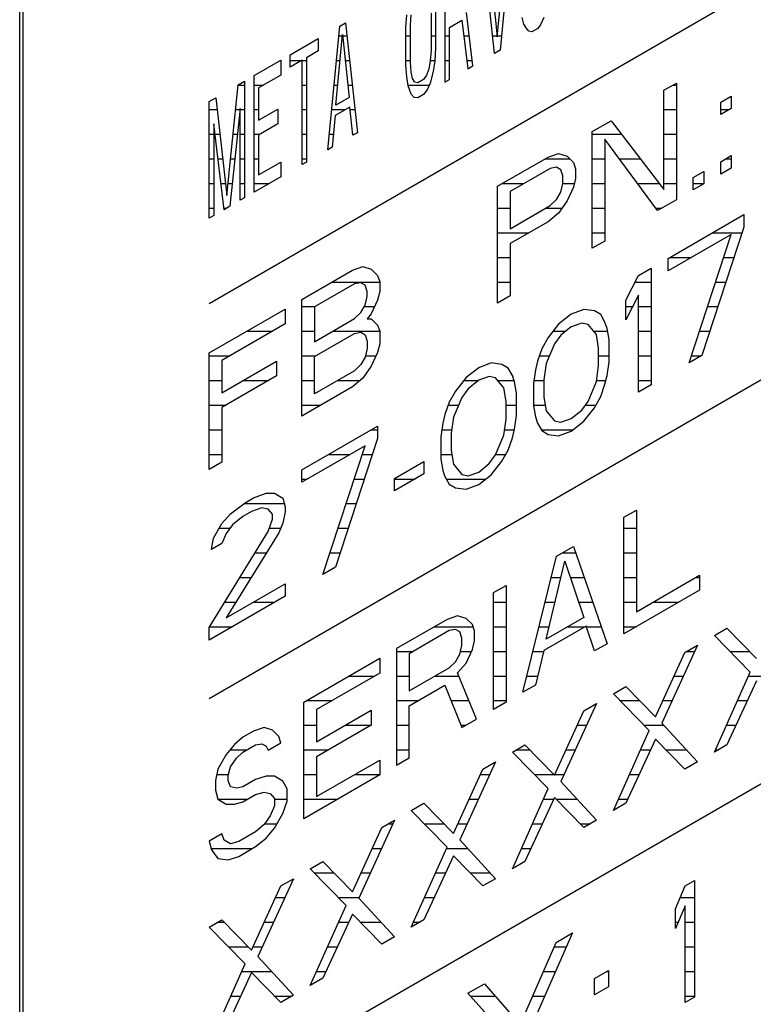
# Model space of a CAD drawing. Header units: millimetres. Extents: x 0 to 5600, y -1552 to 3960.
# Tile 93 of 199: x 4513 to 4530, y 2306 to 2328. Entities that reach past the tile are written whole.
import ezdxf

# ---------------------------------------------------------------- set-up
doc = ezdxf.new("R2010")
doc.units = ezdxf.units.MM
doc.header["$LTSCALE"] = 308
doc.layers.get('0').update_dxf_attribs({"linetype": 'CONTINUOUS'})

msp = doc.modelspace()

# ---------------------------------------------------------------- linework, layer by layer
at = {"color": 7, "linetype": 'Continuous'}
for p, q in [((4517.555, 2321.7), (4543.986, 2336.96)), ((4513.241, 2332.763), (4513.241, 2296.837)), ((4513.312, 2332.722), (4513.312, 2296.796)), ((4524.107, 2327.76), (4524.341, 2330.211)), ((4524.442, 2330.269), (4524.174, 2327.46)), ((4523.872, 2329.94), (4524.107, 2327.76)), ((4524.04, 2327.383), (4523.772, 2329.882)), ((4522.917, 2329.388), (4522.917, 2326.735)), ((4522.029, 2327.972), (4522.046, 2328.264)), ((4522.129, 2328.03), (4522.146, 2328.266)), ((4522.599, 2328.301), (4522.599, 2327.454)), ((4522.699, 2328.359), (4522.699, 2327.512)), ((4523.018, 2327.978), (4523.302, 2328.143)), ((4523.302, 2328.143), (4523.436, 2327.034)), ((4523.554, 2327.102), (4523.403, 2328.314)), ((4524.71, 2328.052), (4524.676, 2328.202)), ((4525.162, 2328.2), (4525.095, 2328.049)), ((4517.555, 2312.718), (4543.986, 2327.978)), ((4520.253, 2325.196), (4520.521, 2328.005)), ((4520.521, 2328.005), (4520.655, 2328.082)), ((4520.655, 2328.082), (4520.923, 2325.583)), ((4522.029, 2327.125), (4522.029, 2327.972)), ((4522.129, 2327.183), (4522.129, 2328.03)), ((4523.018, 2326.793), (4523.018, 2327.978)), ((4524.76, 2327.968), (4524.71, 2328.052)), ((4524.827, 2327.894), (4524.76, 2327.968)), ((4525.028, 2327.954), (4524.894, 2327.876)), ((4525.095, 2328.049), (4525.028, 2327.954)), ((4519.398, 2327.357), (4520.035, 2327.724)), ((4520.035, 2327.724), (4520.035, 2327.442)), ((4520.437, 2326.206), (4520.588, 2327.818)), ((4520.588, 2327.818), (4520.739, 2326.38)), ((4524.894, 2327.876), (4524.827, 2327.894)), ((4522.699, 2327.512), (4522.682, 2327.22)), ((4519.398, 2327.074), (4519.398, 2327.357)), ((4520.035, 2327.442), (4519.767, 2327.287)), ((4519.767, 2327.287), (4519.767, 2324.916)), ((4522.599, 2327.454), (4522.582, 2327.219)), ((4524.174, 2327.46), (4524.04, 2327.383)), ((4518.577, 2326.883), (4519.18, 2327.231)), ((4519.18, 2327.231), (4519.18, 2326.892)), ((4519.666, 2327.229), (4519.398, 2327.074)), ((4519.666, 2324.858), (4519.666, 2327.229)), ((4522.046, 2326.853), (4522.029, 2327.125)), ((4522.146, 2326.967), (4522.129, 2327.183)), ((4522.548, 2327.03), (4522.498, 2326.888)), ((4522.582, 2327.219), (4522.548, 2327.03)), ((4522.682, 2327.22), (4522.649, 2326.975)), ((4523.436, 2327.034), (4523.554, 2327.102)), ((4518.577, 2324.229), (4518.577, 2326.883)), ((4519.18, 2326.892), (4518.678, 2326.602)), ((4522.079, 2326.646), (4522.046, 2326.853)), ((4522.18, 2326.817), (4522.146, 2326.967)), ((4522.23, 2326.733), (4522.18, 2326.817)), ((4522.498, 2326.888), (4522.431, 2326.793)), ((4522.649, 2326.975), (4522.582, 2326.71)), ((4517.957, 2324.153), (4518.208, 2326.67)), ((4518.208, 2326.67), (4518.359, 2326.757)), ((4518.359, 2326.757), (4518.359, 2324.103)), ((4518.678, 2326.602), (4518.678, 2325.868)), ((4522.146, 2326.459), (4522.079, 2326.646)), ((4522.297, 2326.715), (4522.23, 2326.733)), ((4522.431, 2326.793), (4522.297, 2326.715)), ((4522.582, 2326.71), (4522.515, 2326.559)), ((4522.917, 2326.735), (4523.018, 2326.793)), ((4527.896, 2326.547), (4528.183, 2326.713)), ((4528.183, 2326.713), (4528.183, 2324.06)), ((4517.555, 2326.292), (4517.706, 2326.379)), ((4517.706, 2326.379), (4517.957, 2324.153)), ((4520.739, 2326.38), (4520.437, 2326.206)), ((4522.213, 2326.385), (4522.146, 2326.459)), ((4522.297, 2326.377), (4522.213, 2326.385)), ((4522.431, 2326.454), (4522.297, 2326.377)), ((4522.515, 2326.559), (4522.431, 2326.454)), ((4527.896, 2324.289), (4527.896, 2326.547)), ((4529.189, 2326.277), (4529.428, 2326.416)), ((4529.428, 2326.416), (4529.428, 2326.133)), ((4517.555, 2323.639), (4517.555, 2326.292)), ((4518.259, 2326.134), (4518.024, 2323.91)), ((4518.259, 2324.045), (4518.259, 2326.134)), ((4520.755, 2326.164), (4520.42, 2325.971)), ((4520.822, 2325.525), (4520.755, 2326.164)), ((4529.189, 2325.995), (4529.189, 2326.277)), ((4529.428, 2326.133), (4529.189, 2325.995)), ((4518.678, 2325.868), (4519.113, 2326.119)), ((4519.113, 2326.119), (4519.113, 2325.781)), ((4520.42, 2325.971), (4520.353, 2325.254)), ((4517.89, 2323.832), (4517.655, 2325.786)), ((4517.655, 2325.786), (4517.655, 2323.697)), ((4519.113, 2325.781), (4518.678, 2325.529)), ((4526.268, 2325.608), (4526.699, 2325.856)), ((4526.699, 2325.856), (4527.896, 2324.289)), ((4518.678, 2325.529), (4518.678, 2324.626)), ((4520.923, 2325.583), (4520.822, 2325.525)), ((4526.268, 2322.954), (4526.268, 2325.608)), ((4520.353, 2325.254), (4520.253, 2325.196)), ((4527.753, 2323.811), (4526.556, 2325.435)), ((4526.556, 2325.435), (4526.556, 2323.12)), ((4524.114, 2324.364), (4525.263, 2325.027)), ((4525.263, 2325.027), (4525.502, 2325.109)), ((4525.502, 2325.109), (4525.694, 2325.05)), ((4525.694, 2325.05), (4525.837, 2324.907)), ((4529.189, 2324.922), (4529.428, 2325.061)), ((4529.428, 2325.061), (4529.428, 2324.778)), ((4518.678, 2324.626), (4519.18, 2324.916)), ((4519.18, 2324.916), (4519.18, 2324.577)), ((4519.767, 2324.916), (4519.666, 2324.858)), ((4525.454, 2324.799), (4525.311, 2324.772)), ((4525.55, 2324.741), (4525.454, 2324.799)), ((4525.837, 2324.907), (4525.885, 2324.765)), ((4529.189, 2324.64), (4529.189, 2324.922)), ((4519.18, 2324.577), (4518.577, 2324.229)), ((4525.311, 2324.772), (4524.401, 2324.247)), ((4525.598, 2324.6), (4525.55, 2324.741)), ((4525.598, 2324.43), (4525.598, 2324.6)), ((4525.885, 2324.765), (4525.885, 2324.54)), ((4528.566, 2324.563), (4528.806, 2324.701)), ((4528.566, 2324.281), (4528.566, 2324.563)), ((4528.806, 2324.701), (4528.806, 2324.419)), ((4529.428, 2324.778), (4529.189, 2324.64)), ((4524.114, 2321.71), (4524.114, 2324.364)), ((4525.55, 2324.233), (4525.598, 2324.43)), ((4525.837, 2324.343), (4525.694, 2324.034)), ((4525.885, 2324.54), (4525.837, 2324.343)), ((4528.806, 2324.419), (4528.566, 2324.281)), ((4524.401, 2324.247), (4524.401, 2323.4)), ((4525.454, 2324.065), (4525.55, 2324.233)), ((4518.024, 2323.91), (4517.89, 2323.832)), ((4518.359, 2324.103), (4518.259, 2324.045)), ((4524.401, 2323.4), (4525.311, 2323.926)), ((4525.311, 2323.926), (4525.454, 2324.065)), ((4525.694, 2324.034), (4525.502, 2323.754)), ((4528.183, 2324.06), (4527.753, 2323.811)), ((4517.655, 2323.697), (4517.555, 2323.639)), ((4525.502, 2323.754), (4525.263, 2323.559)), ((4527.992, 2322.724), (4529.716, 2323.719)), ((4529.716, 2323.719), (4529.716, 2323.437)), ((4525.263, 2323.559), (4524.401, 2323.062)), ((4529.428, 2323.271), (4527.992, 2322.442)), ((4528.471, 2320.347), (4529.428, 2323.271)), ((4529.716, 2323.437), (4528.758, 2320.513)), ((4524.401, 2323.062), (4524.401, 2321.876)), ((4526.556, 2323.12), (4526.268, 2322.954)), ((4527.992, 2322.442), (4527.992, 2322.724)), ((4519.661, 2321.793), (4520.81, 2322.456)), ((4520.81, 2322.456), (4521.05, 2322.538)), ((4521.05, 2322.538), (4521.241, 2322.479)), ((4521.241, 2322.479), (4521.385, 2322.336)), ((4521.385, 2322.336), (4521.433, 2322.195)), ((4527.034, 2321.776), (4527.322, 2322.337)), ((4527.322, 2322.337), (4527.609, 2322.503)), ((4527.609, 2322.503), (4527.609, 2319.85)), ((4520.858, 2322.145), (4519.949, 2321.62)), ((4521.002, 2322.172), (4520.858, 2322.145)), ((4521.098, 2322.114), (4521.002, 2322.172)), ((4521.146, 2321.972), (4521.098, 2322.114)), ((4521.433, 2322.195), (4521.433, 2321.969)), ((4521.146, 2321.86), (4521.146, 2321.972)), ((4521.433, 2321.969), (4521.385, 2321.772)), ((4524.401, 2321.876), (4524.114, 2321.71)), ((4527.322, 2321.886), (4527.034, 2321.325)), ((4527.322, 2319.684), (4527.322, 2321.886)), ((4519.661, 2319.139), (4519.661, 2321.793)), ((4521.002, 2321.494), (4521.098, 2321.662)), ((4521.098, 2321.662), (4521.146, 2321.86)), ((4521.385, 2321.772), (4521.241, 2321.463)), ((4527.034, 2321.325), (4527.034, 2321.776)), ((4517.555, 2320.577), (4519.278, 2321.572)), ((4519.278, 2321.572), (4519.278, 2321.233)), ((4519.949, 2321.62), (4519.949, 2320.83)), ((4520.858, 2321.355), (4521.002, 2321.494)), ((4521.241, 2321.463), (4521.146, 2321.351)), ((4525.79, 2321.453), (4525.502, 2321.23)), ((4526.077, 2321.562), (4525.79, 2321.453)), ((4526.316, 2321.531), (4526.077, 2321.562)), ((4526.46, 2321.445), (4526.316, 2321.531)), ((4526.556, 2321.274), (4526.46, 2321.445)), ((4519.278, 2321.233), (4517.842, 2320.404)), ((4519.949, 2320.83), (4520.858, 2321.355)), ((4521.146, 2321.351), (4521.241, 2321.35)), ((4521.241, 2321.35), (4521.385, 2321.207)), ((4521.385, 2321.207), (4521.433, 2321.066)), ((4525.502, 2321.23), (4525.263, 2320.923)), ((4526.029, 2321.252), (4525.79, 2321.171)), ((4526.173, 2321.222), (4526.029, 2321.252)), ((4526.364, 2320.994), (4526.173, 2321.222)), ((4526.604, 2321.132), (4526.556, 2321.274)), ((4519.949, 2320.491), (4520.858, 2321.016)), ((4520.858, 2321.016), (4521.002, 2321.043)), ((4521.002, 2321.043), (4521.098, 2320.985)), ((4521.098, 2320.985), (4521.146, 2320.843)), ((4521.433, 2321.066), (4521.433, 2320.783)), ((4525.79, 2321.171), (4525.55, 2320.976)), ((4526.412, 2320.683), (4526.364, 2320.994)), ((4526.651, 2320.878), (4526.604, 2321.132)), ((4521.146, 2320.843), (4521.146, 2320.674)), ((4521.433, 2320.783), (4521.385, 2320.586)), ((4525.263, 2320.923), (4525.119, 2320.671)), ((4525.407, 2320.78), (4525.215, 2320.331)), ((4525.55, 2320.976), (4525.407, 2320.78)), ((4526.651, 2320.369), (4526.651, 2320.878)), ((4517.555, 2317.923), (4517.555, 2320.577)), ((4521.146, 2320.674), (4521.098, 2320.477)), ((4521.385, 2320.586), (4521.241, 2320.277)), ((4525.119, 2320.671), (4525.024, 2320.389)), ((4526.412, 2320.288), (4526.412, 2320.683)), ((4517.842, 2320.404), (4517.842, 2319.67)), ((4517.842, 2319.67), (4519.087, 2320.389)), ((4519.087, 2320.389), (4519.087, 2320.05)), ((4519.949, 2319.644), (4519.949, 2320.491)), ((4521.002, 2320.309), (4520.858, 2320.169)), ((4521.098, 2320.477), (4521.002, 2320.309)), ((4523.97, 2320.346), (4523.683, 2320.237)), ((4524.21, 2320.315), (4523.97, 2320.346)), ((4524.353, 2320.228), (4524.21, 2320.315)), ((4525.024, 2320.389), (4524.976, 2320.192)), ((4525.215, 2320.331), (4525.167, 2319.964)), ((4526.604, 2320.06), (4526.651, 2320.369)), ((4528.758, 2320.513), (4528.471, 2320.347)), ((4520.858, 2320.169), (4519.949, 2319.644)), ((4521.241, 2320.277), (4521.05, 2319.998)), ((4523.683, 2320.237), (4523.396, 2320.014)), ((4524.449, 2320.058), (4524.353, 2320.228)), ((4524.976, 2320.192), (4524.928, 2319.883)), ((4526.364, 2319.921), (4526.412, 2320.288)), ((4519.087, 2320.05), (4517.842, 2319.331)), ((4521.05, 2319.998), (4520.81, 2319.803)), ((4523.396, 2320.014), (4523.156, 2319.707)), ((4523.683, 2319.954), (4523.444, 2319.76)), ((4523.922, 2320.036), (4523.683, 2319.954)), ((4524.066, 2320.006), (4523.922, 2320.036)), ((4524.258, 2319.778), (4524.066, 2320.006)), ((4524.497, 2319.916), (4524.449, 2320.058)), ((4524.545, 2319.661), (4524.497, 2319.916)), ((4524.928, 2319.883), (4524.928, 2319.374)), ((4525.167, 2319.964), (4525.167, 2319.569)), ((4526.173, 2319.472), (4526.364, 2319.921)), ((4526.46, 2319.581), (4526.556, 2319.862)), ((4526.556, 2319.862), (4526.604, 2320.06)), ((4520.81, 2319.803), (4519.661, 2319.139)), ((4523.156, 2319.707), (4523.013, 2319.454)), ((4523.444, 2319.76), (4523.3, 2319.564)), ((4524.305, 2319.467), (4524.258, 2319.778)), ((4524.545, 2319.153), (4524.545, 2319.661)), ((4527.609, 2319.85), (4527.322, 2319.684)), ((4523.013, 2319.454), (4522.917, 2319.173)), ((4523.3, 2319.564), (4523.109, 2319.114)), ((4524.305, 2319.071), (4524.305, 2319.467)), ((4525.167, 2319.569), (4525.215, 2319.258)), ((4526.029, 2319.276), (4526.173, 2319.472)), ((4526.316, 2319.329), (4526.46, 2319.581)), ((4517.842, 2319.331), (4517.842, 2318.089)), ((4524.928, 2319.374), (4524.976, 2319.12)), ((4525.215, 2319.258), (4525.407, 2319.03)), ((4525.79, 2319.081), (4526.029, 2319.276)), ((4526.077, 2319.021), (4526.316, 2319.329)), ((4522.869, 2318.976), (4522.821, 2318.666)), ((4522.917, 2319.173), (4522.869, 2318.976)), ((4523.109, 2319.114), (4523.061, 2318.748)), ((4524.258, 2318.705), (4524.305, 2319.071)), ((4524.497, 2318.843), (4524.545, 2319.153)), ((4524.976, 2319.12), (4525.024, 2318.978)), ((4525.024, 2318.978), (4525.119, 2318.807)), ((4525.407, 2319.03), (4525.55, 2319)), ((4525.55, 2319), (4525.79, 2319.081)), ((4525.79, 2318.799), (4526.077, 2319.021)), ((4517.555, 2303.532), (4543.986, 2318.793)), ((4519.661, 2317.915), (4521.385, 2318.91)), ((4521.385, 2318.91), (4521.385, 2318.627)), ((4523.061, 2318.748), (4523.061, 2318.353)), ((4524.449, 2318.646), (4524.497, 2318.843)), ((4525.119, 2318.807), (4525.263, 2318.721)), ((4525.502, 2318.69), (4525.79, 2318.799)), ((4521.385, 2318.627), (4520.427, 2315.703)), ((4522.821, 2318.666), (4522.821, 2318.158)), ((4524.066, 2318.256), (4524.258, 2318.705)), ((4524.353, 2318.365), (4524.449, 2318.646)), ((4525.263, 2318.721), (4525.502, 2318.69)), ((4521.098, 2318.462), (4519.661, 2317.632)), ((4520.14, 2315.537), (4521.098, 2318.462)), ((4523.061, 2318.353), (4523.109, 2318.042)), ((4524.21, 2318.113), (4524.353, 2318.365)), ((4517.842, 2318.089), (4517.555, 2317.923)), ((4521.768, 2317.719), (4522.438, 2318.106)), ((4522.438, 2318.106), (4522.438, 2317.824)), ((4522.821, 2318.158), (4522.869, 2317.903)), ((4523.922, 2318.06), (4524.066, 2318.256)), ((4523.97, 2317.805), (4524.21, 2318.113)), ((4519.661, 2317.632), (4519.661, 2317.915)), ((4522.869, 2317.903), (4522.917, 2317.762)), ((4523.109, 2318.042), (4523.3, 2317.813)), ((4523.444, 2317.783), (4523.683, 2317.865)), ((4523.683, 2317.865), (4523.922, 2318.06)), ((4522.438, 2317.824), (4521.768, 2317.437)), ((4521.768, 2317.437), (4521.768, 2317.719)), ((4522.917, 2317.762), (4523.013, 2317.591)), ((4523.3, 2317.813), (4523.444, 2317.783)), ((4523.683, 2317.583), (4523.97, 2317.805)), ((4523.013, 2317.591), (4523.156, 2317.505)), ((4523.156, 2317.505), (4523.396, 2317.474)), ((4523.396, 2317.474), (4523.683, 2317.583)), ((4518.369, 2317.168), (4518.56, 2317.279)), ((4518.56, 2317.279), (4518.847, 2317.388)), ((4518.847, 2317.388), (4519.039, 2317.386)), ((4519.039, 2317.386), (4519.23, 2317.271)), ((4519.23, 2317.271), (4519.278, 2317.072)), ((4518.034, 2316.918), (4518.369, 2317.168)), ((4518.512, 2316.969), (4518.321, 2316.858)), ((4518.752, 2317.051), (4518.512, 2316.969)), ((4518.895, 2317.021), (4518.752, 2317.051)), ((4518.991, 2316.907), (4518.895, 2317.021)), ((4519.278, 2316.96), (4519.23, 2316.706)), ((4519.278, 2317.072), (4519.278, 2316.96)), ((4526.987, 2316.837), (4527.274, 2317.002)), ((4527.274, 2317.002), (4527.274, 2314.688)), ((4517.842, 2316.695), (4518.034, 2316.918)), ((4518.321, 2316.858), (4518.081, 2316.664)), ((4518.895, 2316.513), (4518.991, 2316.794)), ((4518.991, 2316.794), (4518.991, 2316.907)), ((4526.987, 2314.183), (4526.987, 2316.837)), ((4517.555, 2314.327), (4518.895, 2316.513)), ((4517.651, 2316.359), (4517.842, 2316.695)), ((4518.081, 2316.664), (4517.938, 2316.468)), ((4519.23, 2316.706), (4519.135, 2316.481)), ((4517.603, 2316.105), (4517.651, 2316.359)), ((4517.938, 2316.468), (4517.842, 2316.243)), ((4519.135, 2316.481), (4517.938, 2314.548)), ((4517.842, 2316.243), (4517.603, 2316.105)), ((4525.454, 2315.952), (4525.837, 2316.173)), ((4525.837, 2316.173), (4526.604, 2313.962)), ((4524.688, 2312.856), (4525.454, 2315.952)), ((4525.215, 2314.064), (4525.646, 2315.837)), ((4525.646, 2315.837), (4526.077, 2314.561)), ((4520.427, 2315.703), (4520.14, 2315.537)), ((4527.274, 2314.688), (4528.71, 2315.517)), ((4528.71, 2315.517), (4528.71, 2315.178)), ((4517.938, 2314.548), (4519.278, 2315.322)), ((4519.278, 2315.322), (4519.278, 2315.04)), ((4524.018, 2315.123), (4524.305, 2315.289)), ((4524.305, 2315.289), (4524.305, 2312.635)), ((4528.71, 2315.178), (4526.987, 2314.183)), ((4519.278, 2315.04), (4517.555, 2314.045)), ((4524.018, 2312.469), (4524.018, 2315.123)), ((4522.965, 2314.515), (4521.816, 2313.851)), ((4523.204, 2314.596), (4522.965, 2314.515)), ((4523.396, 2314.538), (4523.204, 2314.596)), ((4523.539, 2314.395), (4523.396, 2314.538)), ((4526.077, 2314.561), (4525.215, 2314.064)), ((4517.555, 2314.045), (4517.555, 2314.327)), ((4523.013, 2314.26), (4522.103, 2313.735)), ((4523.156, 2314.286), (4523.013, 2314.26)), ((4523.252, 2314.229), (4523.156, 2314.286)), ((4523.587, 2314.253), (4523.539, 2314.395)), ((4526.125, 2314.363), (4525.167, 2313.81)), ((4526.316, 2313.796), (4526.125, 2314.363)), ((4529.045, 2314.147), (4529.332, 2314.313)), ((4529.332, 2314.313), (4530.003, 2313.627)), ((4523.3, 2314.087), (4523.252, 2314.229)), ((4523.3, 2313.918), (4523.3, 2314.087)), ((4523.587, 2314.027), (4523.587, 2314.253)), ((4529.859, 2313.318), (4529.045, 2314.147)), ((4521.816, 2313.851), (4521.816, 2311.198)), ((4523.252, 2313.721), (4523.3, 2313.918)), ((4523.396, 2313.521), (4523.539, 2313.83)), ((4523.539, 2313.83), (4523.587, 2314.027)), ((4526.604, 2313.962), (4526.316, 2313.796)), ((4528.662, 2313.926), (4527.848, 2312.157)), ((4528.375, 2313.76), (4528.662, 2313.926)), ((4519.709, 2312.635), (4521.433, 2313.63)), ((4521.433, 2313.63), (4521.433, 2313.291)), ((4522.103, 2313.735), (4522.103, 2312.888)), ((4523.156, 2313.553), (4523.252, 2313.721)), ((4525.167, 2313.81), (4524.976, 2313.022)), ((4527.705, 2312.3), (4528.375, 2313.76)), ((4522.103, 2312.888), (4523.013, 2313.413)), ((4523.013, 2313.413), (4523.156, 2313.553)), ((4523.204, 2313.298), (4523.396, 2313.521)), ((4521.433, 2313.291), (4519.997, 2312.462)), ((4523.635, 2312.248), (4523.204, 2313.298)), ((4529.045, 2311.493), (4529.859, 2313.318)), ((4522.103, 2312.549), (4522.917, 2313.019)), ((4522.917, 2313.019), (4523.3, 2312.055)), ((4524.976, 2313.022), (4524.688, 2312.856)), ((4526.747, 2312.82), (4527.034, 2312.986)), ((4527.034, 2312.986), (4527.705, 2312.3)), ((4530.003, 2313.119), (4529.332, 2311.659)), ((4527.561, 2311.991), (4526.747, 2312.82)), ((4519.709, 2309.981), (4519.709, 2312.635)), ((4522.103, 2311.364), (4522.103, 2312.549)), ((4524.305, 2312.635), (4524.018, 2312.469)), ((4526.364, 2312.599), (4525.55, 2310.83)), ((4526.077, 2312.433), (4526.364, 2312.599)), ((4519.997, 2312.462), (4519.997, 2311.728)), ((4519.997, 2311.728), (4521.241, 2312.447)), ((4521.241, 2312.447), (4521.241, 2312.108)), ((4523.3, 2312.055), (4523.635, 2312.248)), ((4525.407, 2310.973), (4526.077, 2312.433)), ((4518.8, 2312.053), (4518.56, 2311.972)), ((4518.991, 2311.995), (4518.8, 2312.053)), ((4521.241, 2312.108), (4519.997, 2311.389)), ((4527.848, 2312.157), (4528.662, 2311.272)), ((4518.321, 2311.833), (4518.129, 2311.666)), ((4518.56, 2311.972), (4518.321, 2311.833)), ((4519.135, 2311.852), (4518.991, 2311.995)), ((4519.183, 2311.71), (4519.135, 2311.852)), ((4526.747, 2310.166), (4527.561, 2311.991)), ((4518.129, 2311.666), (4517.938, 2311.443)), ((4518.321, 2311.495), (4518.608, 2311.661)), ((4518.608, 2311.661), (4518.752, 2311.687)), ((4518.752, 2311.687), (4518.847, 2311.629)), ((4518.847, 2311.629), (4518.895, 2311.544)), ((4518.895, 2311.544), (4519.183, 2311.71)), ((4524.449, 2311.493), (4524.736, 2311.659)), ((4524.736, 2311.659), (4525.407, 2310.973)), ((4527.705, 2311.792), (4527.034, 2310.332)), ((4528.375, 2311.106), (4527.705, 2311.792)), ((4529.332, 2311.659), (4529.045, 2311.493)), ((4517.938, 2311.443), (4517.746, 2311.107)), ((4518.034, 2311.159), (4518.177, 2311.355)), ((4518.177, 2311.355), (4518.321, 2311.495)), ((4519.997, 2311.389), (4519.997, 2310.486)), ((4521.816, 2311.198), (4522.103, 2311.364)), ((4525.263, 2310.665), (4524.449, 2311.493)), ((4517.986, 2310.962), (4518.034, 2311.159)), ((4519.997, 2310.486), (4521.433, 2311.315)), ((4521.433, 2311.315), (4521.433, 2310.977)), ((4524.066, 2311.272), (4523.252, 2309.504)), ((4523.779, 2311.106), (4524.066, 2311.272)), ((4528.662, 2311.272), (4528.375, 2311.106)), ((4517.746, 2311.107), (4517.698, 2310.853)), ((4517.986, 2310.85), (4517.986, 2310.962)), ((4518.847, 2310.952), (4518.608, 2310.87)), ((4519.039, 2310.949), (4518.847, 2310.952)), ((4519.23, 2310.834), (4519.039, 2310.949)), ((4521.433, 2310.977), (4519.709, 2309.981)), ((4523.109, 2309.646), (4523.779, 2311.106)), ((4517.698, 2310.853), (4517.698, 2310.627)), ((4518.034, 2310.708), (4517.986, 2310.85)), ((4518.177, 2310.678), (4518.034, 2310.708)), ((4518.321, 2310.704), (4518.177, 2310.678)), ((4518.608, 2310.87), (4518.321, 2310.704)), ((4519.326, 2310.664), (4519.23, 2310.834)), ((4525.55, 2310.83), (4526.364, 2309.945)), ((4517.698, 2310.627), (4517.746, 2310.429)), ((4518.321, 2310.365), (4518.608, 2310.531)), ((4518.608, 2310.531), (4518.8, 2310.585)), ((4518.8, 2310.585), (4518.943, 2310.555)), ((4518.943, 2310.555), (4519.039, 2310.441)), ((4519.326, 2310.381), (4519.326, 2310.664)), ((4524.449, 2308.84), (4525.263, 2310.665)), ((4525.407, 2310.465), (4524.736, 2309.005)), ((4526.077, 2309.779), (4525.407, 2310.465)), ((4517.746, 2310.429), (4517.938, 2310.314)), ((4517.938, 2310.314), (4518.129, 2310.311)), ((4518.129, 2310.311), (4518.321, 2310.365)), ((4519.039, 2310.272), (4518.943, 2310.047)), ((4519.039, 2310.441), (4519.039, 2310.272)), ((4519.23, 2310.1), (4519.326, 2310.381)), ((4522.151, 2310.166), (4522.438, 2310.332)), ((4522.438, 2310.332), (4523.109, 2309.646)), ((4527.034, 2310.332), (4526.747, 2310.166)), ((4518.943, 2310.047), (4518.8, 2309.851)), ((4519.039, 2309.764), (4519.23, 2310.1)), ((4522.965, 2309.338), (4522.151, 2310.166)), ((4518.8, 2309.851), (4518.608, 2309.684)), ((4521.768, 2309.945), (4520.954, 2308.177)), ((4521.481, 2309.779), (4521.768, 2309.945)), ((4526.364, 2309.945), (4526.077, 2309.779)), ((4517.842, 2309.637), (4517.555, 2309.472)), ((4517.89, 2309.496), (4517.842, 2309.637)), ((4518.608, 2309.684), (4518.225, 2309.463)), ((4518.847, 2309.54), (4519.039, 2309.764)), ((4520.81, 2308.32), (4521.481, 2309.779)), ((4517.555, 2309.472), (4517.603, 2309.273)), ((4518.034, 2309.409), (4517.89, 2309.496)), ((4518.225, 2309.463), (4518.034, 2309.409)), ((4518.225, 2309.125), (4518.608, 2309.346)), ((4518.608, 2309.346), (4518.847, 2309.54)), ((4522.151, 2307.513), (4522.965, 2309.338)), ((4523.252, 2309.504), (4524.066, 2308.618)), ((4517.603, 2309.273), (4517.746, 2309.074)), ((4517.986, 2309.043), (4518.225, 2309.125)), ((4523.109, 2309.138), (4522.438, 2307.679)), ((4523.779, 2308.453), (4523.109, 2309.138)), ((4517.746, 2309.074), (4517.986, 2309.043)), ((4519.853, 2308.84), (4520.14, 2309.005)), ((4520.14, 2309.005), (4520.81, 2308.32)), ((4524.736, 2309.005), (4524.449, 2308.84)), ((4520.667, 2308.011), (4519.853, 2308.84)), ((4518.512, 2306.993), (4519.183, 2308.453)), ((4519.47, 2308.618), (4518.656, 2306.85)), ((4519.183, 2308.453), (4519.47, 2308.618)), ((4524.066, 2308.618), (4523.779, 2308.453)), ((4528.161, 2307.934), (4528.377, 2308.454)), ((4528.377, 2308.454), (4528.592, 2308.578)), ((4528.592, 2308.578), (4528.592, 2305.924)), ((4519.853, 2306.186), (4520.667, 2308.011)), ((4520.954, 2308.177), (4521.768, 2307.292)), ((4528.377, 2308.002), (4528.161, 2307.482)), ((4528.377, 2305.8), (4528.377, 2308.002)), ((4520.81, 2307.812), (4520.14, 2306.352)), ((4521.481, 2307.126), (4520.81, 2307.812)), ((4528.161, 2307.482), (4528.161, 2307.934)), ((4517.555, 2307.513), (4517.842, 2307.679)), ((4517.842, 2307.679), (4518.512, 2306.993)), ((4522.438, 2307.679), (4522.151, 2307.513)), ((4518.369, 2306.684), (4517.555, 2307.513)), ((4525.819, 2307.385), (4524.817, 2305.109)), ((4525.443, 2307.168), (4525.819, 2307.385)), ((4521.768, 2307.292), (4521.481, 2307.126)), ((4524.63, 2305.296), (4525.443, 2307.168)), ((4517.555, 2304.859), (4518.369, 2306.684)), ((4518.656, 2306.85), (4519.47, 2305.965)), ((4518.512, 2306.485), (4517.842, 2305.025)), ((4519.183, 2305.799), (4518.512, 2306.485)), ((4526.32, 2306.345), (4526.633, 2306.526)), ((4526.633, 2306.526), (4526.633, 2306.157)), ((4520.14, 2306.352), (4519.853, 2306.186)), ((4523.44, 2306.012), (4523.816, 2306.228)), ((4523.816, 2306.228), (4524.63, 2305.296)), ((4526.32, 2305.976), (4526.32, 2306.345)), ((4524.442, 2304.892), (4523.44, 2306.012)), ((4526.633, 2306.157), (4526.32, 2305.976)), ((4519.47, 2305.965), (4519.183, 2305.799)), ((4528.592, 2305.924), (4528.377, 2305.8))]:
    msp.add_line(p, q, dxfattribs=at)
at = {"color": 2, "linetype": 'Continuous'}
for p, q in [((4520.5, 2327.787), (4520.585, 2327.787)), ((4520.591, 2327.787), (4520.687, 2327.787)), ((4522.029, 2327.787), (4522.129, 2327.787)), ((4522.599, 2327.787), (4522.699, 2327.787)), ((4522.917, 2327.787), (4523.018, 2327.787)), ((4523.345, 2327.787), (4523.469, 2327.787)), ((4523.996, 2327.787), (4524.104, 2327.787)), ((4524.109, 2327.787), (4524.205, 2327.787)), ((4519.173, 2327.227), (4519.18, 2327.227)), ((4519.398, 2327.227), (4519.662, 2327.227)), ((4519.666, 2327.227), (4519.767, 2327.227)), ((4520.446, 2327.227), (4520.532, 2327.227)), ((4520.65, 2327.227), (4520.747, 2327.227)), ((4522.029, 2327.227), (4522.129, 2327.227)), ((4522.582, 2327.227), (4522.683, 2327.227)), ((4522.917, 2327.227), (4523.018, 2327.227)), ((4523.413, 2327.227), (4523.538, 2327.227)), ((4518.208, 2326.667), (4518.359, 2326.667)), ((4518.577, 2326.667), (4518.79, 2326.667)), ((4519.666, 2326.667), (4519.767, 2326.667)), ((4520.393, 2326.667), (4520.48, 2326.667)), ((4520.709, 2326.667), (4520.807, 2326.667)), ((4522.076, 2326.667), (4522.563, 2326.667)), ((4528.103, 2326.667), (4528.183, 2326.667)), ((4517.555, 2326.107), (4517.736, 2326.107)), ((4518.152, 2326.107), (4518.256, 2326.107)), ((4518.259, 2326.107), (4518.359, 2326.107)), ((4518.577, 2326.107), (4518.678, 2326.107)), ((4519.091, 2326.107), (4519.113, 2326.107)), ((4519.666, 2326.107), (4519.767, 2326.107)), ((4520.34, 2326.107), (4520.656, 2326.107)), ((4520.761, 2326.107), (4520.867, 2326.107)), ((4527.896, 2326.107), (4528.183, 2326.107)), ((4529.189, 2326.107), (4529.382, 2326.107)), ((4517.555, 2325.547), (4517.655, 2325.547)), ((4517.684, 2325.547), (4517.8, 2325.547)), ((4518.096, 2325.547), (4518.197, 2325.547)), ((4518.259, 2325.547), (4518.359, 2325.547)), ((4518.577, 2325.547), (4518.708, 2325.547)), ((4519.666, 2325.547), (4519.767, 2325.547)), ((4520.286, 2325.547), (4520.381, 2325.547)), ((4520.82, 2325.547), (4520.86, 2325.547)), ((4526.268, 2325.547), (4526.936, 2325.547)), ((4527.896, 2325.547), (4528.183, 2325.547)), ((4517.555, 2324.987), (4517.655, 2324.987)), ((4517.751, 2324.987), (4517.863, 2324.987)), ((4518.04, 2324.987), (4518.138, 2324.987)), ((4518.259, 2324.987), (4518.359, 2324.987)), ((4518.577, 2324.987), (4518.678, 2324.987)), ((4519.666, 2324.987), (4519.767, 2324.987)), ((4525.193, 2324.987), (4525.758, 2324.987)), ((4526.268, 2324.987), (4526.556, 2324.987)), ((4526.886, 2324.987), (4527.363, 2324.987)), ((4527.896, 2324.987), (4528.183, 2324.987)), ((4529.3, 2324.987), (4529.428, 2324.987)), ((4517.555, 2324.427), (4517.655, 2324.427)), ((4517.819, 2324.427), (4517.926, 2324.427)), ((4517.984, 2324.427), (4518.079, 2324.427)), ((4518.259, 2324.427), (4518.359, 2324.427)), ((4518.577, 2324.427), (4518.92, 2324.427)), ((4524.223, 2324.427), (4524.712, 2324.427)), ((4525.597, 2324.427), (4525.858, 2324.427)), ((4526.268, 2324.427), (4526.556, 2324.427)), ((4527.299, 2324.427), (4527.791, 2324.427)), ((4527.896, 2324.427), (4528.183, 2324.427)), ((4528.566, 2324.427), (4528.806, 2324.427)), ((4517.555, 2323.867), (4517.655, 2323.867)), ((4517.886, 2323.867), (4517.95, 2323.867)), ((4524.114, 2323.867), (4524.401, 2323.867)), ((4525.209, 2323.867), (4525.58, 2323.867)), ((4526.268, 2323.867), (4526.556, 2323.867)), ((4527.711, 2323.867), (4527.849, 2323.867)), ((4524.114, 2323.307), (4524.826, 2323.307)), ((4526.268, 2323.307), (4526.556, 2323.307)), ((4529.001, 2323.307), (4529.673, 2323.307)), ((4524.114, 2322.747), (4524.401, 2322.747)), ((4528.031, 2322.747), (4528.52, 2322.747)), ((4529.256, 2322.747), (4529.489, 2322.747)), ((4520.343, 2322.187), (4521.433, 2322.187)), ((4524.114, 2322.187), (4524.401, 2322.187)), ((4527.245, 2322.187), (4527.609, 2322.187)), ((4529.073, 2322.187), (4529.306, 2322.187)), ((4519.661, 2321.627), (4519.96, 2321.627)), ((4521.077, 2321.627), (4521.317, 2321.627)), ((4527.034, 2321.627), (4527.189, 2321.627)), ((4527.322, 2321.627), (4527.609, 2321.627)), ((4528.89, 2321.627), (4529.123, 2321.627)), ((4518.403, 2321.067), (4518.99, 2321.067)), ((4519.661, 2321.067), (4519.949, 2321.067)), ((4520.359, 2321.067), (4521.432, 2321.067)), ((4525.375, 2321.067), (4525.662, 2321.067)), ((4526.303, 2321.067), (4526.616, 2321.067)), ((4527.322, 2321.067), (4527.609, 2321.067)), ((4528.706, 2321.067), (4528.939, 2321.067)), ((4517.555, 2320.507), (4518.02, 2320.507)), ((4519.661, 2320.507), (4519.976, 2320.507)), ((4521.105, 2320.507), (4521.348, 2320.507)), ((4525.064, 2320.507), (4525.29, 2320.507)), ((4526.412, 2320.507), (4526.651, 2320.507)), ((4527.322, 2320.507), (4527.609, 2320.507)), ((4528.523, 2320.507), (4528.747, 2320.507)), ((4517.555, 2319.947), (4517.842, 2319.947)), ((4518.321, 2319.947), (4518.908, 2319.947)), ((4519.661, 2319.947), (4519.949, 2319.947)), ((4520.473, 2319.947), (4520.987, 2319.947)), ((4523.343, 2319.947), (4523.674, 2319.947)), ((4524.116, 2319.947), (4524.487, 2319.947)), ((4524.938, 2319.947), (4525.167, 2319.947)), ((4526.367, 2319.947), (4526.576, 2319.947)), ((4527.322, 2319.947), (4527.609, 2319.947)), ((4517.555, 2319.387), (4517.938, 2319.387)), ((4519.661, 2319.387), (4520.09, 2319.387)), ((4522.99, 2319.387), (4523.225, 2319.387)), ((4524.305, 2319.387), (4524.545, 2319.387)), ((4524.928, 2319.387), (4525.195, 2319.387)), ((4526.11, 2319.387), (4526.349, 2319.387)), ((4517.555, 2318.827), (4517.842, 2318.827)), ((4521.241, 2318.827), (4521.385, 2318.827)), ((4522.846, 2318.827), (4523.071, 2318.827)), ((4524.273, 2318.827), (4524.493, 2318.827)), ((4525.109, 2318.827), (4525.825, 2318.827)), ((4517.555, 2318.267), (4517.842, 2318.267)), ((4520.271, 2318.267), (4520.76, 2318.267)), ((4521.034, 2318.267), (4521.267, 2318.267)), ((4522.821, 2318.267), (4523.074, 2318.267)), ((4524.071, 2318.267), (4524.297, 2318.267)), ((4519.661, 2317.707), (4519.79, 2317.707)), ((4520.85, 2317.707), (4521.083, 2317.707)), ((4521.768, 2317.707), (4522.235, 2317.707)), ((4522.948, 2317.707), (4523.843, 2317.707)), ((4518.34, 2317.147), (4519.26, 2317.147)), ((4520.667, 2317.147), (4520.9, 2317.147)), ((4517.78, 2316.587), (4518.025, 2316.587)), ((4518.921, 2316.587), (4519.18, 2316.587)), ((4520.484, 2316.587), (4520.717, 2316.587)), ((4526.987, 2316.587), (4527.274, 2316.587)), ((4518.597, 2316.027), (4518.853, 2316.027)), ((4520.3, 2316.027), (4520.533, 2316.027)), ((4525.584, 2316.027), (4525.888, 2316.027)), ((4526.987, 2316.027), (4527.274, 2316.027)), ((4518.254, 2315.467), (4518.506, 2315.467)), ((4525.334, 2315.467), (4525.556, 2315.467)), ((4525.771, 2315.467), (4526.082, 2315.467)), ((4526.987, 2315.467), (4527.274, 2315.467)), ((4528.623, 2315.467), (4528.71, 2315.467)), ((4517.91, 2314.907), (4518.16, 2314.907)), ((4518.559, 2314.907), (4519.048, 2314.907)), ((4524.018, 2314.907), (4524.305, 2314.907)), ((4525.196, 2314.907), (4525.42, 2314.907)), ((4525.96, 2314.907), (4526.276, 2314.907)), ((4526.987, 2314.907), (4527.274, 2314.907)), ((4527.653, 2314.907), (4528.24, 2314.907)), ((4517.567, 2314.347), (4518.078, 2314.347)), ((4522.674, 2314.347), (4523.556, 2314.347)), ((4524.018, 2314.347), (4524.305, 2314.347)), ((4525.057, 2314.347), (4525.284, 2314.347)), ((4525.705, 2314.347), (4526.097, 2314.347)), ((4526.13, 2314.347), (4526.47, 2314.347)), ((4526.987, 2314.347), (4527.27, 2314.347)), ((4521.816, 2313.787), (4522.193, 2313.787)), ((4523.268, 2313.787), (4523.519, 2313.787)), ((4524.018, 2313.787), (4524.305, 2313.787)), ((4524.919, 2313.787), (4525.162, 2313.787)), ((4528.422, 2313.787), (4528.598, 2313.787)), ((4529.399, 2313.787), (4529.847, 2313.787)), ((4520.734, 2313.227), (4521.321, 2313.227)), ((4521.816, 2313.227), (4522.103, 2313.227)), ((4522.69, 2313.227), (4523.233, 2313.227)), ((4524.018, 2313.227), (4524.305, 2313.227)), ((4524.78, 2313.227), (4525.025, 2313.227)), ((4528.13, 2313.227), (4528.341, 2313.227)), ((4529.818, 2313.227), (4530.383, 2313.227)), ((4519.764, 2312.667), (4520.351, 2312.667)), ((4521.816, 2312.667), (4522.307, 2312.667)), ((4523.057, 2312.667), (4523.463, 2312.667)), ((4524.018, 2312.667), (4524.305, 2312.667)), ((4526.898, 2312.667), (4527.346, 2312.667)), ((4527.873, 2312.667), (4528.083, 2312.667)), ((4529.569, 2312.667), (4529.795, 2312.667)), ((4519.709, 2312.107), (4519.997, 2312.107)), ((4520.652, 2312.107), (4521.239, 2312.107)), ((4521.816, 2312.107), (4522.103, 2312.107)), ((4523.279, 2312.107), (4523.39, 2312.107)), ((4525.927, 2312.107), (4526.138, 2312.107)), ((4527.448, 2312.107), (4527.895, 2312.107)), ((4529.319, 2312.107), (4529.538, 2312.107)), ((4518.027, 2311.547), (4518.411, 2311.547)), ((4518.894, 2311.547), (4518.9, 2311.547)), ((4519.709, 2311.547), (4520.269, 2311.547)), ((4521.816, 2311.547), (4522.103, 2311.547)), ((4524.542, 2311.547), (4524.846, 2311.547)), ((4525.67, 2311.547), (4525.88, 2311.547)), ((4527.363, 2311.547), (4527.592, 2311.547)), ((4527.944, 2311.547), (4528.41, 2311.547)), ((4529.069, 2311.547), (4529.138, 2311.547)), ((4517.724, 2310.987), (4517.992, 2310.987)), ((4519.709, 2310.987), (4519.997, 2310.987)), ((4520.864, 2310.987), (4521.433, 2310.987)), ((4523.724, 2310.987), (4523.935, 2310.987)), ((4524.947, 2310.987), (4525.393, 2310.987)), ((4525.413, 2310.987), (4525.622, 2310.987)), ((4527.113, 2310.987), (4527.335, 2310.987)), ((4517.75, 2310.427), (4518.427, 2310.427)), ((4519.039, 2310.427), (4519.326, 2310.427)), ((4519.709, 2310.427), (4520.48, 2310.427)), ((4523.467, 2310.427), (4523.677, 2310.427)), ((4525.157, 2310.427), (4525.389, 2310.427)), ((4525.444, 2310.427), (4525.921, 2310.427)), ((4526.863, 2310.427), (4527.078, 2310.427)), ((4518.811, 2309.867), (4519.098, 2309.867)), ((4521.632, 2309.867), (4521.732, 2309.867)), ((4522.445, 2309.867), (4522.893, 2309.867)), ((4523.21, 2309.867), (4523.419, 2309.867)), ((4524.907, 2309.867), (4525.132, 2309.867)), ((4525.992, 2309.867), (4526.228, 2309.867)), ((4517.595, 2309.307), (4518.541, 2309.307)), ((4521.264, 2309.307), (4521.474, 2309.307)), ((4522.951, 2309.307), (4523.433, 2309.307)), ((4524.657, 2309.307), (4524.875, 2309.307)), ((4519.944, 2308.747), (4520.393, 2308.747)), ((4521.006, 2308.747), (4521.216, 2308.747)), ((4522.701, 2308.747), (4522.929, 2308.747)), ((4523.491, 2308.747), (4523.948, 2308.747)), ((4519.061, 2308.187), (4519.271, 2308.187)), ((4520.494, 2308.187), (4520.959, 2308.187)), ((4522.452, 2308.187), (4522.672, 2308.187)), ((4528.266, 2308.187), (4528.592, 2308.187)), ((4517.752, 2307.627), (4517.893, 2307.627)), ((4518.803, 2307.627), (4519.013, 2307.627)), ((4520.495, 2307.627), (4520.726, 2307.627)), ((4520.991, 2307.627), (4521.46, 2307.627)), ((4522.202, 2307.627), (4522.348, 2307.627)), ((4528.161, 2307.627), (4528.221, 2307.627)), ((4528.377, 2307.627), (4528.592, 2307.627)), ((4517.993, 2307.067), (4518.44, 2307.067)), ((4518.546, 2307.067), (4518.756, 2307.067)), ((4520.246, 2307.067), (4520.468, 2307.067)), ((4525.399, 2307.067), (4525.679, 2307.067)), ((4528.377, 2307.067), (4528.592, 2307.067)), ((4518.29, 2306.507), (4518.972, 2306.507)), ((4519.996, 2306.507), (4520.211, 2306.507)), ((4525.156, 2306.507), (4525.433, 2306.507)), ((4526.599, 2306.507), (4526.633, 2306.507)), ((4528.377, 2306.507), (4528.592, 2306.507)), ((4518.04, 2305.947), (4518.265, 2305.947)), ((4519.038, 2305.947), (4519.438, 2305.947)), ((4523.498, 2305.947), (4524.061, 2305.947)), ((4524.913, 2305.947), (4525.186, 2305.947)), ((4528.377, 2305.947), (4528.592, 2305.947))]:
    msp.add_line(p, q, dxfattribs=at)

doc.saveas('drawing.dxf')
